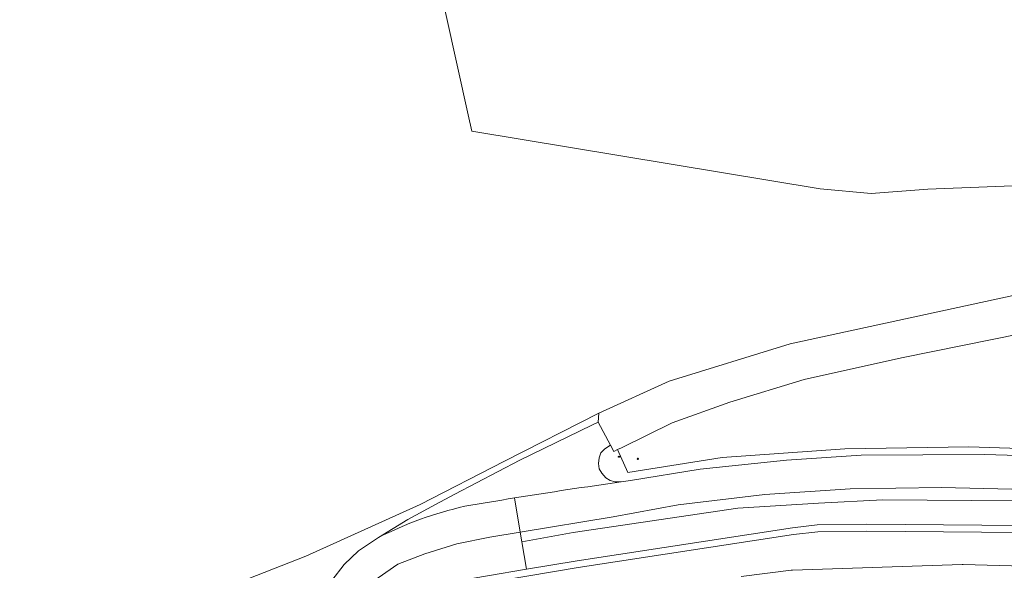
# Model space of a CAD drawing. Extents: x 115983 to 133009, y 544712 to 562000.
# Tile 39 of 46: x 129562 to 129707, y 549632 to 549713. Entities that reach past the tile are written whole.
import ezdxf

# ---------------------------------------------------------------- set-up
doc = ezdxf.new("R2010")
doc.units = 0
for name, color, linetype, lineweight in [('BGT ondergrond$0$B-WE-GR-GRAS-GV', 60, 'Continuous', 13), ('BGT ondergrond$0$B-WE-IE-MEUBILAIR-S', 7, 'Continuous', 25), ('BGT ondergrond$0$B-WE-OG-TERREIN_BEGROEID-GV', 7, 'Continuous', 18), ('BGT ondergrond$0$B-WE-OG-TERREIN_OEVER-GV', 7, 'Continuous', 18), ('BGT ondergrond$0$B-WE-OG-TERREIN_ONBEGROEID_ZAND-GV', 7, 'Continuous', 18), ('BGT ondergrond$0$B-WE-OG-WATER_SLOOT-GV', 120, 'Continuous', 18), ('BGT ondergrond$0$B-WE-VH-GESLOTENVERHARDING_ASFALT-GV', 10, 'Continuous', 18)]:
    doc.layers.add(name, color=color, linetype=linetype, lineweight=lineweight)

# ---------------------------------------------------------------- blocks, each defined once
blk = doc.blocks.new('BGT ondergrond$0$SIE-MEUBILAIR_BORD_VERKEER-SO')
blk.add_lwpolyline([(-0.5625, -0.5625), (0.5625, -0.5625), (0.5625, 0.5625), (-0.5625, 0.5625)], close=True)
blk = doc.blocks.new('BGT ondergrond$0$SIE-MEUBILAIR_PAAL_VERKEERSBORD-SO')
blk.add_circle((0, 0), 0.75)
blk = doc.blocks.new('BGT ondergrond')
at = {"layer": 'BGT ondergrond$0$B-WE-GR-GRAS-GV', "color": 252, "flags": 128}
for points in [[(129559.902, 549612.461), (129568.975, 549617.54), (129578.562, 549623.415), (129586.952, 549627.247), (129586.984, 549627.26), (129604.015, 549633.947), (129620.872, 549641.547), (129633.286, 549647.928), (129647.185, 549654.965), (129657.531, 549659.708), (129675.361, 549665.183), (129708.205, 549672.274), (129731.315, 549676.121), (129731.324, 549676.298), (129731.547, 549680.589), (129731.93, 549687.935), (129716.862, 549688.791), (129695.627, 549687.967), (129687.304, 549687.33), (129679.758, 549688.002), (129628.462, 549696.479), (129627.927, 549698.887), (129623.045, 549720.857)], [(129709.488, 549666.724), (129691.746, 549663.13), (129677.405, 549659.915), (129666.45, 549656.614), (129657.952, 549653.533), (129650.529, 549649.894), (129649.933, 549649.602), (129651.459, 549646.223), (129665.327, 549648.46), (129683.404, 549649.712), (129701.674, 549650.016), (129724.355, 549649.262)]]:
    blk.add_lwpolyline(points, dxfattribs=at)
at = {"layer": 'BGT ondergrond$0$B-WE-OG-TERREIN_BEGROEID-GV', "color": 252, "flags": 128}
for points in [[(129724.355, 549649.262), (129701.674, 549650.016), (129683.404, 549649.712), (129665.327, 549648.46), (129651.459, 549646.223), (129649.933, 549649.602), (129649.37, 549649.325), (129648.885, 549650.244), (129648.032, 549649.732), (129647.461, 549649.121), (129647.207, 549648.379), (129647.142, 549647.571), (129647.245, 549646.781), (129647.592, 549646.133), (129648.201, 549645.45), (129648.829, 549645.047), (129649.602, 549644.88), (129650.455, 549644.854), (129651.816, 549645.048), (129662.076, 549646.709), (129674.834, 549648.078), (129685.787, 549648.8), (129703.956, 549648.869), (129720.714, 549648.38)], [(129829.125, 549643.739), (129794.789, 549641.788), (129765.345, 549641.49), (129726.678, 549643.325), (129697.628, 549644.028), (129684.164, 549643.819), (129671.62, 549642.998), (129658.843, 549641.456), (129649.274, 549639.705), (129635.588, 549637.442), (129635.825, 549636.048), (129643.407, 549637.399), (129667.662, 549640.969), (129679.527, 549641.704), (129688.977, 549642.229), (129715.122, 549642.019), (129753.867, 549640.444), (129773.082, 549640.234), (129803.532, 549640.654), (129833.877, 549642.649)], [(129833.877, 549642.649), (129803.532, 549640.654), (129773.082, 549640.234), (129753.867, 549640.444), (129715.122, 549642.019), (129688.977, 549642.229), (129679.527, 549641.704), (129667.662, 549640.969), (129643.407, 549637.399), (129635.825, 549636.048), (129636.514, 549631.989), (129643.976, 549633.257), (129675.697, 549638.099), (129679.34, 549638.529), (129686.631, 549638.616), (129714.854, 549638.367), (129753.605, 549636.846), (129798.585, 549636.988), (129833.58, 549638.834)], [(129607.83, 549630.328), (129609.678, 549632.691), (129611.773, 549634.719), (129614.717, 549636.671), (129619.057, 549639.309), (129623.123, 549641.543), (129625.971, 549643.037), (129635.555, 549648.065), (129646.157, 549653.206), (129647.089, 549653.643), (129647.185, 549654.965), (129633.286, 549647.928), (129620.872, 549641.547), (129604.015, 549633.947), (129586.984, 549627.26)], [(129625.016, 549630.035), (129636.514, 549631.989), (129635.825, 549636.048), (129635.588, 549637.442), (129631.143, 549636.707), (129631.138, 549636.706), (129626.257, 549635.746), (129621.542, 549634.279), (129617.55, 549632.722), (129614.653, 549630.753)]]:
    blk.add_lwpolyline(points, dxfattribs=at)
at = {"layer": 'BGT ondergrond$0$B-WE-OG-TERREIN_OEVER-GV', "color": 252, "flags": 128}
for points in [[(129714.854, 549638.367), (129686.631, 549638.616), (129679.34, 549638.529), (129675.697, 549638.099), (129643.976, 549633.257), (129636.514, 549631.989), (129625.016, 549630.035)], [(129625.239, 549629.059), (129644.127, 549632.268), (129675.831, 549637.108), (129679.405, 549637.53), (129686.633, 549637.616), (129714.83, 549637.367)], [(129723.923, 549632.058), (129700.809, 549632.697), (129700.687, 549632.696), (129675.686, 549631.859), (129675.509, 549631.845), (129668.118, 549630.935)]]:
    blk.add_lwpolyline(points, dxfattribs=at)
at = {"layer": 'BGT ondergrond$0$B-WE-OG-TERREIN_ONBEGROEID_ZAND-GV', "color": 252, "flags": 128}
for points in [[(129623.045, 549720.857), (129627.927, 549698.887), (129628.462, 549696.479), (129679.758, 549688.002), (129687.304, 549687.33), (129695.627, 549687.967), (129716.862, 549688.791)], [(129708.205, 549672.274), (129675.361, 549665.183), (129657.531, 549659.708), (129647.185, 549654.965), (129647.089, 549653.643), (129648.885, 549650.244), (129649.37, 549649.325), (129649.933, 549649.602), (129650.529, 549649.894), (129657.952, 549653.533), (129666.45, 549656.614), (129677.405, 549659.915), (129691.746, 549663.13), (129709.488, 549666.724)]]:
    blk.add_lwpolyline(points, dxfattribs=at)
at = {"layer": 'BGT ondergrond$0$B-WE-OG-WATER_SLOOT-GV', "color": 252, "flags": 128}
for points in [[(129714.83, 549637.367), (129686.633, 549637.616), (129679.405, 549637.53), (129675.831, 549637.108), (129644.127, 549632.268), (129625.239, 549629.059)], [(129668.118, 549630.935), (129675.509, 549631.845), (129675.686, 549631.859), (129700.687, 549632.696), (129700.809, 549632.697), (129723.923, 549632.058)]]:
    blk.add_lwpolyline(points, dxfattribs=at)
at = {"layer": 'BGT ondergrond$0$B-WE-VH-GESLOTENVERHARDING_ASFALT-GV', "color": 252, "flags": 128}
for points in [[(129814.433, 549647.439), (129797.166, 549646.662), (129780.993, 549646.324), (129765.645, 549646.413), (129755.92, 549646.68), (129737.941, 549647.662), (129720.714, 549648.38), (129703.956, 549648.869), (129685.787, 549648.8), (129674.834, 549648.078), (129662.076, 549646.709), (129651.816, 549645.048), (129650.455, 549644.854)], [(129650.455, 549644.854), (129649.602, 549644.88), (129648.829, 549645.047), (129648.201, 549645.45), (129647.592, 549646.133), (129647.245, 549646.781), (129647.142, 549647.571), (129647.207, 549648.379), (129647.461, 549649.121), (129648.032, 549649.732), (129648.885, 549650.244), (129647.089, 549653.643), (129646.157, 549653.206), (129635.555, 549648.065), (129625.971, 549643.037)], [(129634.73, 549642.489), (129635.588, 549637.442), (129649.274, 549639.705), (129658.843, 549641.456), (129671.62, 549642.998), (129684.164, 549643.819), (129697.628, 549644.028), (129726.678, 549643.325), (129765.345, 549641.49), (129794.789, 549641.788), (129829.125, 549643.739), (129855.825, 549646.663)], [(129625.971, 549643.037), (129623.123, 549641.543), (129619.057, 549639.309), (129614.717, 549636.671)], [(129648.188, 549564.411), (129630.578, 549586.885), (129627.853, 549590.364), (129617.898, 549603.069), (129616.375, 549605.014), (129615.124, 549606.61), (129610.598, 549614.44), (129610.029, 549615.925), (129609.548, 549619.721), (129609.776, 549622.141), (129610.608, 549624.946), (129612.198, 549627.88), (129614.653, 549630.753), (129617.55, 549632.722), (129621.542, 549634.279), (129626.257, 549635.746), (129631.138, 549636.706), (129631.143, 549636.707), (129635.588, 549637.442), (129634.73, 549642.489)], [(129614.717, 549636.671), (129611.773, 549634.719), (129609.678, 549632.691), (129607.83, 549630.328)]]:
    blk.add_lwpolyline(points, dxfattribs=at)
at = {"layer": 'BGT ondergrond$0$B-WE-VH-GESLOTENVERHARDING_ASFALT-GV', "color": 252}
for points in [[(129634.73, 549642.489, -0.0056562), (129650.455, 549644.854)], [(129650.455, 549644.854, 0.0056562), (129634.73, 549642.489)], [(129627.42, 549641.264, -0.0026174), (129634.73, 549642.489)], [(129634.73, 549642.489, 0.0026174), (129627.42, 549641.264)], [(129614.717, 549636.671, -0.0622939), (129627.42, 549641.264)], [(129627.42, 549641.264, 0.0622939), (129614.717, 549636.671)]]:
    blk.add_lwpolyline(points, format="xyb", dxfattribs=at)
at = {"layer": 'BGT ondergrond$0$B-WE-IE-MEUBILAIR-S', "color": 252, "xscale": 0.1, "yscale": 0.1, "zscale": 0.1}
for name, p in [('BGT ondergrond$0$SIE-MEUBILAIR_PAAL_VERKEERSBORD-SO', (129650.139, 549648.558)), ('BGT ondergrond$0$SIE-MEUBILAIR_PAAL_VERKEERSBORD-SO', (129652.9, 549648.25)), ('BGT ondergrond$0$SIE-MEUBILAIR_PAAL_VERKEERSBORD-SO', (129652.904, 549648.255)), ('BGT ondergrond$0$SIE-MEUBILAIR_BORD_VERKEER-SO', (129652.9, 549648.25)), ('BGT ondergrond$0$SIE-MEUBILAIR_BORD_VERKEER-SO', (129652.9, 549648.25)), ('BGT ondergrond$0$SIE-MEUBILAIR_BORD_VERKEER-SO', (129652.904, 549648.255)), ('BGT ondergrond$0$SIE-MEUBILAIR_BORD_VERKEER-SO', (129652.904, 549648.255))]:
    blk.add_blockref(name, p, dxfattribs=at)

msp = doc.modelspace()

# ---------------------------------------------------------------- block references
msp.add_blockref('BGT ondergrond', (0, 0))

doc.saveas('drawing.dxf')
